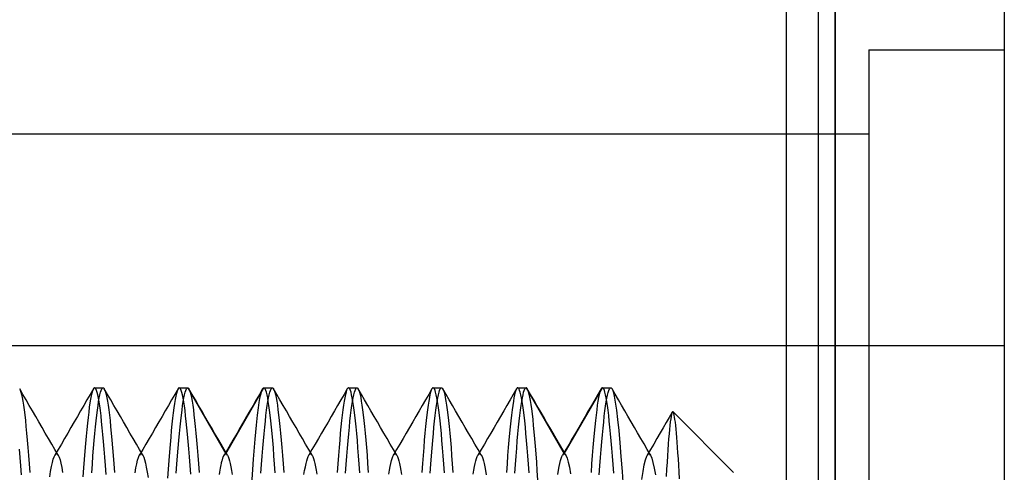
# Model space of a CAD drawing. Header units: millimetres. Extents: x -50 to 1, y 0 to 191.
# Tile 141 of 151: x -5.82 to 0, y 181.5 to 184.18. Entities that reach past the tile are written whole.
import ezdxf

# ---------------------------------------------------------------- set-up
doc = ezdxf.new("R2010")
doc.units = ezdxf.units.MM
doc.layers.add('MAIN-1', color=7, linetype='Continuous')
doc.layers.add('MAIN-2', color=7, linetype='Continuous')

msp = doc.modelspace()

# ---------------------------------------------------------------- linework, layer by layer
at = {"layer": 'MAIN-1'}
for p, q in [((-1, 0), (-1, 187.5)), ((0, 187.5), (0, 0))]:
    msp.add_line(p, q, dxfattribs=at)
at = {"layer": 'MAIN-2'}
for p, q in [((-1.288, 187.5), (-1.288, 173.45)), ((-1.1, 187.5), (-1.1, 173.45)), ((-1, 187.5), (-1, 0)), ((-1, 187.5), (-1, 0)), ((-0.8, 184), (-0.8, 184)), ((-0.8, 184), (0, 184)), ((-0.8, 184), (-0.8, 180.5)), ((-0.8, 184), (-0.8, 184)), ((0, 184), (0, 184)), ((0, 184), (0, 184)), ((-0.8, 183.5), (-8, 183.5)), ((-1.1, 183.5), (-1.288, 183.5)), ((-1.1, 183.5), (-1.288, 183.5)), ((-9, 182.25), (0, 182.25)), ((-9, 182.25), (0, 182.25)), ((-5.8178, 181.9937), (-5.814, 181.9857)), ((-5.7989, 181.9611), (-5.8178, 181.9937)), ((-5.814, 181.9857), (-5.8103, 181.9743)), ((-5.3822, 181.9938), (-5.4011, 181.9611)), ((-5.3874, 181.9819), (-5.3911, 181.9693)), ((-5.3836, 181.9913), (-5.3874, 181.9819)), ((-5.3798, 181.9973), (-5.3836, 181.9913)), ((-5.379, 181.9981), (-5.3798, 181.9973)), ((-5.3782, 181.9988), (-5.379, 181.9981)), ((-5.3774, 181.9993), (-5.3782, 181.9988)), ((-5.3766, 181.9997), (-5.3774, 181.9993)), ((-5.3758, 181.9999), (-5.3766, 181.9997)), ((-5.375, 182), (-5.3758, 181.9999)), ((-5.375, 182), (-5.325, 182)), ((-5.3712, 181.9983), (-5.375, 182)), ((-5.3675, 181.9933), (-5.3712, 181.9983)), ((-5.3637, 181.9849), (-5.3675, 181.9933)), ((-5.3599, 181.9731), (-5.3637, 181.9849)), ((-5.34, 181.9737), (-5.3362, 181.9852)), ((-5.3362, 181.9852), (-5.3325, 181.9935)), ((-5.3325, 181.9935), (-5.3288, 181.9984)), ((-5.3288, 181.9984), (-5.325, 182)), ((-5.325, 182), (-5.3238, 181.9998)), ((-5.3238, 181.9998), (-5.3226, 181.9993)), ((-5.3226, 181.9993), (-5.3214, 181.9984)), ((-5.3214, 181.9984), (-5.3202, 181.9972)), ((-5.3202, 181.9972), (-5.3189, 181.9956)), ((-5.3189, 181.9956), (-5.3177, 181.9937)), ((-5.3177, 181.9937), (-5.314, 181.9856)), ((-5.2988, 181.961), (-5.3177, 181.9937)), ((-5.314, 181.9856), (-5.3103, 181.9742)), ((-4.8823, 181.9936), (-4.9012, 181.961)), ((-4.8881, 181.9798), (-4.8918, 181.9666)), ((-4.8843, 181.9898), (-4.8881, 181.9798)), ((-4.8805, 181.9964), (-4.8843, 181.9898)), ((-4.8796, 181.9975), (-4.8805, 181.9964)), ((-4.8787, 181.9984), (-4.8796, 181.9975)), ((-4.8777, 181.9991), (-4.8787, 181.9984)), ((-4.8768, 181.9996), (-4.8777, 181.9991)), ((-4.8759, 181.9999), (-4.8768, 181.9996)), ((-4.875, 182), (-4.8759, 181.9999)), ((-4.875, 182), (-4.825, 182)), ((-4.8712, 181.9983), (-4.875, 182)), ((-4.8674, 181.9933), (-4.8712, 181.9983)), ((-4.8637, 181.9849), (-4.8674, 181.9933)), ((-4.8599, 181.9731), (-4.8637, 181.9849)), ((-4.84, 181.9736), (-4.8362, 181.9851)), ((-4.8362, 181.9851), (-4.8325, 181.9933)), ((-4.8325, 181.9933), (-4.8288, 181.9983)), ((-4.8288, 181.9983), (-4.825, 182)), ((-4.825, 182), (-4.6, 181.6103)), ((-4.825, 182), (-4.8238, 181.9998)), ((-4.8238, 181.9998), (-4.8226, 181.9993)), ((-4.8226, 181.9993), (-4.8214, 181.9984)), ((-4.8214, 181.9984), (-4.8202, 181.9972)), ((-4.8202, 181.9972), (-4.819, 181.9957)), ((-4.819, 181.9957), (-4.8178, 181.9938)), ((-4.8178, 181.9938), (-4.8141, 181.9857)), ((-4.7988, 181.961), (-4.8177, 181.9937)), ((-4.8141, 181.9857), (-4.8103, 181.9745)), ((-4.6, 181.6103), (-4.3749, 182)), ((-4.3822, 181.9937), (-4.4011, 181.9611)), ((-4.3892, 181.9762), (-4.3869, 181.983)), ((-4.3869, 181.983), (-4.385, 181.988)), ((-4.385, 181.988), (-4.3833, 181.9917)), ((-4.3833, 181.9917), (-4.3819, 181.9943)), ((-4.3819, 181.9943), (-4.3804, 181.9965)), ((-4.3804, 181.9965), (-4.3791, 181.9979)), ((-4.3791, 181.9979), (-4.378, 181.9989)), ((-4.378, 181.9989), (-4.3772, 181.9995)), ((-4.3772, 181.9995), (-4.3763, 181.9998)), ((-4.3763, 181.9998), (-4.3756, 182)), ((-4.3756, 182), (-4.3749, 182)), ((-4.3712, 181.9983), (-4.3749, 182)), ((-4.3749, 182), (-4.325, 182)), ((-4.3674, 181.9934), (-4.3712, 181.9983)), ((-4.3637, 181.9851), (-4.3674, 181.9934)), ((-4.36, 181.9736), (-4.3637, 181.9851)), ((-4.34, 181.9735), (-4.3363, 181.9851)), ((-4.3363, 181.9851), (-4.3325, 181.9934)), ((-4.3325, 181.9934), (-4.3288, 181.9983)), ((-4.3288, 181.9983), (-4.325, 182)), ((-4.325, 182), (-4.3238, 181.9998)), ((-4.3238, 181.9998), (-4.3226, 181.9993)), ((-4.3226, 181.9993), (-4.3214, 181.9984)), ((-4.3214, 181.9984), (-4.3202, 181.9972)), ((-4.3202, 181.9972), (-4.3189, 181.9956)), ((-4.3189, 181.9956), (-4.3177, 181.9937)), ((-4.3177, 181.9937), (-4.314, 181.9856)), ((-4.2988, 181.961), (-4.3177, 181.9937)), ((-4.314, 181.9856), (-4.3103, 181.9743)), ((-3.8823, 181.9937), (-3.9012, 181.961)), ((-3.886, 181.9856), (-3.8897, 181.9742)), ((-3.8823, 181.9937), (-3.886, 181.9856)), ((-3.881, 181.9956), (-3.8823, 181.9937)), ((-3.8798, 181.9972), (-3.881, 181.9956)), ((-3.8786, 181.9984), (-3.8798, 181.9972)), ((-3.8774, 181.9993), (-3.8786, 181.9984)), ((-3.8762, 181.9998), (-3.8774, 181.9993)), ((-3.875, 182), (-3.8762, 181.9998)), ((-3.8712, 181.9983), (-3.875, 182)), ((-3.875, 182), (-3.825, 182)), ((-3.8675, 181.9934), (-3.8712, 181.9983)), ((-3.8637, 181.9851), (-3.8675, 181.9934)), ((-3.86, 181.9736), (-3.8637, 181.9851)), ((-3.84, 181.9735), (-3.8362, 181.9851)), ((-3.8362, 181.9851), (-3.8325, 181.9934)), ((-3.8325, 181.9934), (-3.8288, 181.9983)), ((-3.8288, 181.9983), (-3.825, 182)), ((-3.825, 182), (-3.8238, 181.9998)), ((-3.8238, 181.9998), (-3.8226, 181.9993)), ((-3.8226, 181.9993), (-3.8214, 181.9985)), ((-3.8214, 181.9985), (-3.8202, 181.9973)), ((-3.8202, 181.9973), (-3.819, 181.9957)), ((-3.819, 181.9957), (-3.8178, 181.9938)), ((-3.8178, 181.9938), (-3.8141, 181.9858)), ((-3.7988, 181.9611), (-3.8178, 181.9937)), ((-3.8141, 181.9858), (-3.8104, 181.9746)), ((-3.3822, 181.9937), (-3.4012, 181.9611)), ((-3.386, 181.9858), (-3.3897, 181.9745)), ((-3.3822, 181.9938), (-3.386, 181.9858)), ((-3.381, 181.9957), (-3.3822, 181.9938)), ((-3.3798, 181.9973), (-3.381, 181.9957)), ((-3.3786, 181.9985), (-3.3798, 181.9973)), ((-3.3774, 181.9993), (-3.3786, 181.9985)), ((-3.3762, 181.9998), (-3.3774, 181.9993)), ((-3.375, 182), (-3.3762, 181.9998)), ((-3.375, 182), (-3.325, 182)), ((-3.3712, 181.9984), (-3.375, 182)), ((-3.3675, 181.9934), (-3.3712, 181.9984)), ((-3.3638, 181.9851), (-3.3675, 181.9934)), ((-3.36, 181.9736), (-3.3638, 181.9851)), ((-3.34, 181.9736), (-3.3363, 181.9851)), ((-3.3363, 181.9851), (-3.3325, 181.9934)), ((-3.3325, 181.9934), (-3.3288, 181.9983)), ((-3.3288, 181.9983), (-3.325, 182)), ((-3.325, 182), (-3.3238, 181.9998)), ((-3.3238, 181.9998), (-3.3226, 181.9993)), ((-3.3226, 181.9993), (-3.3214, 181.9984)), ((-3.3214, 181.9984), (-3.3202, 181.9972)), ((-3.3202, 181.9972), (-3.319, 181.9956)), ((-3.319, 181.9956), (-3.3178, 181.9937)), ((-3.3178, 181.9937), (-3.314, 181.9857)), ((-3.2988, 181.961), (-3.3177, 181.9937)), ((-3.314, 181.9857), (-3.3103, 181.9744)), ((-2.8823, 181.9937), (-2.9012, 181.961)), ((-2.886, 181.9855), (-2.8897, 181.9742)), ((-2.8823, 181.9937), (-2.886, 181.9855)), ((-2.8811, 181.9956), (-2.8823, 181.9937)), ((-2.8798, 181.9972), (-2.8811, 181.9956)), ((-2.8786, 181.9984), (-2.8798, 181.9972)), ((-2.8774, 181.9993), (-2.8786, 181.9984)), ((-2.8762, 181.9998), (-2.8774, 181.9993)), ((-2.875, 182), (-2.8762, 181.9998)), ((-2.875, 182), (-2.8252, 182)), ((-2.8712, 181.9983), (-2.875, 182)), ((-2.8675, 181.9934), (-2.8712, 181.9983)), ((-2.8637, 181.9851), (-2.8675, 181.9934)), ((-2.86, 181.9736), (-2.8637, 181.9851)), ((-2.8401, 181.9735), (-2.8364, 181.9851)), ((-2.8364, 181.9851), (-2.8327, 181.9933)), ((-2.8327, 181.9933), (-2.829, 181.9983)), ((-2.829, 181.9983), (-2.8252, 182)), ((-2.8252, 182), (-2.6, 181.61)), ((-2.8242, 181.9998), (-2.8252, 182)), ((-2.8231, 181.9994), (-2.8242, 181.9998)), ((-2.8221, 181.9987), (-2.8231, 181.9994)), ((-2.821, 181.9977), (-2.8221, 181.9987)), ((-2.8199, 181.9965), (-2.821, 181.9977)), ((-2.8189, 181.9949), (-2.8199, 181.9965)), ((-2.8153, 181.9875), (-2.8189, 181.9949)), ((-2.7994, 181.9611), (-2.8184, 181.9938)), ((-2.8116, 181.9769), (-2.8153, 181.9875)), ((-2.6, 181.61), (-2.3748, 182)), ((-2.3822, 181.9937), (-2.4012, 181.9611)), ((-2.3859, 181.9857), (-2.3896, 181.9743)), ((-2.3821, 181.9937), (-2.3859, 181.9857)), ((-2.3809, 181.9956), (-2.3821, 181.9937)), ((-2.3796, 181.9972), (-2.3809, 181.9956)), ((-2.3784, 181.9984), (-2.3796, 181.9972)), ((-2.3772, 181.9993), (-2.3784, 181.9984)), ((-2.376, 181.9998), (-2.3772, 181.9993)), ((-2.3748, 182), (-2.376, 181.9998)), ((-2.3709, 181.9983), (-2.3748, 182)), ((-2.3748, 182), (-2.325, 182)), ((-2.3671, 181.9934), (-2.3709, 181.9983)), ((-2.3633, 181.9852), (-2.3671, 181.9934)), ((-2.3595, 181.9737), (-2.3633, 181.9852)), ((-2.3407, 181.9728), (-2.3367, 181.9847)), ((-2.3367, 181.9847), (-2.3328, 181.9932)), ((-2.3328, 181.9932), (-2.3289, 181.9983)), ((-2.3289, 181.9983), (-2.325, 182)), ((-2.325, 182), (-2.3238, 181.9998)), ((-2.3238, 181.9998), (-2.3226, 181.9993)), ((-2.3226, 181.9993), (-2.3214, 181.9985)), ((-2.3214, 181.9985), (-2.3203, 181.9973)), ((-2.3203, 181.9973), (-2.3191, 181.9958)), ((-2.3191, 181.9958), (-2.3179, 181.994)), ((-2.2992, 181.9617), (-2.318, 181.9941)), ((-2.3179, 181.994), (-2.3115, 181.9777)), ((-5.8103, 181.9743), (-5.8066, 181.9598)), ((-5.8066, 181.9598), (-5.8028, 181.942)), ((-5.8028, 181.942), (-5.7991, 181.9211)), ((-5.78, 181.9285), (-5.7989, 181.9611)), ((-5.7611, 181.896), (-5.78, 181.9285)), ((-5.4201, 181.9285), (-5.439, 181.8959)), ((-5.4011, 181.9611), (-5.4201, 181.9285)), ((-5.3987, 181.9339), (-5.4025, 181.9114)), ((-5.3949, 181.9532), (-5.3987, 181.9339)), ((-5.3911, 181.9693), (-5.3949, 181.9532)), ((-5.3561, 181.958), (-5.3599, 181.9731)), ((-5.3523, 181.9396), (-5.3561, 181.958)), ((-5.3486, 181.9179), (-5.3523, 181.9396)), ((-5.3512, 181.9198), (-5.3474, 181.9409)), ((-5.3474, 181.9409), (-5.3437, 181.959)), ((-5.3437, 181.959), (-5.34, 181.9737)), ((-5.3103, 181.9742), (-5.3065, 181.9597)), ((-5.3065, 181.9597), (-5.3028, 181.9418)), ((-5.3028, 181.9418), (-5.2991, 181.9208)), ((-5.2799, 181.9284), (-5.2988, 181.961)), ((-5.261, 181.8958), (-5.2799, 181.9284)), ((-4.9201, 181.9284), (-4.9391, 181.8958)), ((-4.9012, 181.961), (-4.9201, 181.9284)), ((-4.8993, 181.9304), (-4.9031, 181.9074)), ((-4.8956, 181.9501), (-4.8993, 181.9304)), ((-4.8918, 181.9666), (-4.8956, 181.9501)), ((-4.8561, 181.9581), (-4.8599, 181.9731)), ((-4.8524, 181.9397), (-4.8561, 181.9581)), ((-4.8486, 181.918), (-4.8524, 181.9397)), ((-4.8512, 181.9199), (-4.8475, 181.941)), ((-4.8475, 181.941), (-4.8437, 181.9589)), ((-4.8437, 181.9589), (-4.84, 181.9736)), ((-4.8103, 181.9745), (-4.8066, 181.9599)), ((-4.8066, 181.9599), (-4.8029, 181.9422)), ((-4.8029, 181.9422), (-4.7991, 181.9212)), ((-4.7799, 181.9284), (-4.7988, 181.961)), ((-4.761, 181.8958), (-4.7799, 181.9284)), ((-4.4201, 181.9285), (-4.439, 181.8959)), ((-4.4011, 181.9611), (-4.4201, 181.9285)), ((-4.4021, 181.9137), (-4.3981, 181.937)), ((-4.3981, 181.937), (-4.3947, 181.9542)), ((-4.3947, 181.9542), (-4.3917, 181.9669)), ((-4.3917, 181.9669), (-4.3892, 181.9762)), ((-4.3563, 181.9588), (-4.36, 181.9736)), ((-4.3525, 181.9408), (-4.3563, 181.9588)), ((-4.3488, 181.9196), (-4.3525, 181.9408)), ((-4.3513, 181.9194), (-4.3475, 181.9407)), ((-4.3475, 181.9407), (-4.3438, 181.9587)), ((-4.3438, 181.9587), (-4.34, 181.9735)), ((-4.3103, 181.9743), (-4.3066, 181.9597)), ((-4.3066, 181.9597), (-4.3028, 181.942)), ((-4.3028, 181.942), (-4.2991, 181.921)), ((-4.2799, 181.9284), (-4.2988, 181.961)), ((-4.2609, 181.8958), (-4.2799, 181.9284)), ((-3.9201, 181.9284), (-3.9391, 181.8957)), ((-3.9012, 181.961), (-3.9201, 181.9284)), ((-3.8972, 181.9418), (-3.9009, 181.9207)), ((-3.8935, 181.9596), (-3.8972, 181.9418)), ((-3.8897, 181.9742), (-3.8935, 181.9596)), ((-3.8563, 181.9588), (-3.86, 181.9736)), ((-3.8525, 181.9408), (-3.8563, 181.9588)), ((-3.8488, 181.9196), (-3.8525, 181.9408)), ((-3.8512, 181.9193), (-3.8475, 181.9406)), ((-3.8475, 181.9406), (-3.8437, 181.9587)), ((-3.8437, 181.9587), (-3.84, 181.9735)), ((-3.8104, 181.9746), (-3.8066, 181.9601)), ((-3.8066, 181.9601), (-3.8029, 181.9424)), ((-3.8029, 181.9424), (-3.7992, 181.9214)), ((-3.7799, 181.9285), (-3.7988, 181.9611)), ((-3.761, 181.8959), (-3.7799, 181.9285)), ((-3.4201, 181.9285), (-3.439, 181.8959)), ((-3.4012, 181.9611), (-3.4201, 181.9285)), ((-3.3972, 181.9421), (-3.4009, 181.9211)), ((-3.3934, 181.9599), (-3.3972, 181.9421)), ((-3.3897, 181.9745), (-3.3934, 181.9599)), ((-3.3563, 181.9588), (-3.36, 181.9736)), ((-3.3525, 181.9408), (-3.3563, 181.9588)), ((-3.3488, 181.9196), (-3.3525, 181.9408)), ((-3.3512, 181.9194), (-3.3475, 181.9407)), ((-3.3475, 181.9407), (-3.3438, 181.9587)), ((-3.3438, 181.9587), (-3.34, 181.9736)), ((-3.3103, 181.9744), (-3.3066, 181.9598)), ((-3.3066, 181.9598), (-3.3028, 181.9421)), ((-3.3028, 181.9421), (-3.2991, 181.9211)), ((-3.2799, 181.9284), (-3.2988, 181.961)), ((-3.2609, 181.8957), (-3.2799, 181.9284)), ((-2.9201, 181.9284), (-2.9391, 181.8958)), ((-2.9012, 181.961), (-2.9201, 181.9284)), ((-2.8972, 181.9417), (-2.901, 181.9206)), ((-2.8935, 181.9595), (-2.8972, 181.9417)), ((-2.8897, 181.9742), (-2.8935, 181.9595)), ((-2.8563, 181.9588), (-2.86, 181.9736)), ((-2.8525, 181.9408), (-2.8563, 181.9588)), ((-2.8488, 181.9196), (-2.8525, 181.9408)), ((-2.8512, 181.9194), (-2.8475, 181.9406)), ((-2.8475, 181.9406), (-2.8438, 181.9587)), ((-2.8438, 181.9587), (-2.8401, 181.9735)), ((-2.8079, 181.9629), (-2.8116, 181.9769)), ((-2.804, 181.9457), (-2.8079, 181.9629)), ((-2.8002, 181.9253), (-2.804, 181.9457)), ((-2.7963, 181.9018), (-2.8002, 181.9253)), ((-2.7805, 181.9285), (-2.7994, 181.9611)), ((-2.7616, 181.8958), (-2.7805, 181.9285)), ((-2.4201, 181.9284), (-2.439, 181.8958)), ((-2.4012, 181.9611), (-2.4201, 181.9284)), ((-2.3972, 181.9419), (-2.4009, 181.9209)), ((-2.3934, 181.9598), (-2.3972, 181.9419)), ((-2.3896, 181.9743), (-2.3934, 181.9598)), ((-2.3558, 181.9589), (-2.3595, 181.9737)), ((-2.3521, 181.9408), (-2.3558, 181.9589)), ((-2.3523, 181.9167), (-2.3485, 181.9388)), ((-2.3485, 181.9195), (-2.3521, 181.9408)), ((-2.3485, 181.9388), (-2.3446, 181.9574)), ((-2.3446, 181.9574), (-2.3407, 181.9728)), ((-2.3115, 181.9777), (-2.3051, 181.9512)), ((-2.3051, 181.9512), (-2.2986, 181.9145)), ((-2.2804, 181.9292), (-2.2992, 181.9617)), ((-2.2615, 181.8967), (-2.2804, 181.9292)), ((-5.7991, 181.9211), (-5.7954, 181.8971)), ((-5.7954, 181.8971), (-5.7917, 181.8699)), ((-5.7917, 181.8699), (-5.7879, 181.8398)), ((-5.7421, 181.8634), (-5.7611, 181.896)), ((-5.7232, 181.8307), (-5.7421, 181.8634)), ((-5.439, 181.8959), (-5.4579, 181.8633)), ((-5.4063, 181.8857), (-5.41, 181.8569)), ((-5.4025, 181.9114), (-5.4063, 181.8857)), ((-5.3624, 181.8379), (-5.3586, 181.8682)), ((-5.3586, 181.8682), (-5.3549, 181.8955)), ((-5.3549, 181.8955), (-5.3512, 181.9198)), ((-5.3448, 181.8931), (-5.3486, 181.9179)), ((-5.341, 181.8651), (-5.3448, 181.8931)), ((-5.3372, 181.8341), (-5.341, 181.8651)), ((-5.2991, 181.9208), (-5.2953, 181.8966)), ((-5.2953, 181.8966), (-5.2916, 181.8694)), ((-5.2916, 181.8694), (-5.2879, 181.8392)), ((-5.2421, 181.8632), (-5.261, 181.8958)), ((-4.9391, 181.8958), (-4.958, 181.8632)), ((-4.9069, 181.8813), (-4.9106, 181.8521)), ((-4.9031, 181.9074), (-4.9069, 181.8813)), ((-4.8624, 181.8378), (-4.8587, 181.8682)), ((-4.8587, 181.8682), (-4.8549, 181.8956)), ((-4.8549, 181.8956), (-4.8512, 181.9199)), ((-4.8448, 181.8932), (-4.8486, 181.918)), ((-4.841, 181.8654), (-4.8448, 181.8932)), ((-4.8373, 181.8345), (-4.841, 181.8654)), ((-4.7991, 181.9212), (-4.7954, 181.8971)), ((-4.7954, 181.8971), (-4.7917, 181.8699)), ((-4.7917, 181.8699), (-4.7879, 181.8397)), ((-4.742, 181.8631), (-4.761, 181.8958)), ((-4.439, 181.8959), (-4.4579, 181.8633)), ((-4.4122, 181.8384), (-4.4068, 181.8819)), ((-4.4068, 181.8819), (-4.4021, 181.9137)), ((-4.3625, 181.8369), (-4.3587, 181.8674)), ((-4.3587, 181.8674), (-4.355, 181.8949)), ((-4.355, 181.8949), (-4.3513, 181.9194)), ((-4.345, 181.8952), (-4.3488, 181.9196)), ((-4.3413, 181.8677), (-4.345, 181.8952)), ((-4.3375, 181.8373), (-4.3413, 181.8677)), ((-4.2991, 181.921), (-4.2954, 181.8968)), ((-4.2954, 181.8968), (-4.2916, 181.8696)), ((-4.2916, 181.8696), (-4.2879, 181.8394)), ((-4.242, 181.8631), (-4.2609, 181.8958)), ((-3.9391, 181.8957), (-3.958, 181.8631)), ((-3.9084, 181.8692), (-3.9122, 181.8389)), ((-3.9047, 181.8965), (-3.9084, 181.8692)), ((-3.9009, 181.9207), (-3.9047, 181.8965)), ((-3.8625, 181.8369), (-3.8588, 181.8674)), ((-3.8588, 181.8674), (-3.855, 181.8949)), ((-3.855, 181.8949), (-3.8512, 181.9193)), ((-3.845, 181.8952), (-3.8488, 181.9196)), ((-3.8413, 181.8678), (-3.845, 181.8952)), ((-3.8376, 181.8374), (-3.8413, 181.8678)), ((-3.7992, 181.9214), (-3.7954, 181.8973)), ((-3.7954, 181.8973), (-3.7917, 181.8701)), ((-3.7917, 181.8701), (-3.788, 181.84)), ((-3.7421, 181.8633), (-3.761, 181.8959)), ((-3.439, 181.8959), (-3.4579, 181.8633)), ((-3.4084, 181.8696), (-3.4121, 181.8394)), ((-3.4046, 181.8969), (-3.4084, 181.8696)), ((-3.4009, 181.9211), (-3.4046, 181.8969)), ((-3.3625, 181.837), (-3.3587, 181.8675)), ((-3.3587, 181.8675), (-3.355, 181.895)), ((-3.355, 181.895), (-3.3512, 181.9194)), ((-3.345, 181.8952), (-3.3488, 181.9196)), ((-3.3413, 181.8677), (-3.345, 181.8952)), ((-3.3376, 181.8373), (-3.3413, 181.8677)), ((-3.2991, 181.9211), (-3.2954, 181.897)), ((-3.2954, 181.897), (-3.2916, 181.8698)), ((-3.2916, 181.8698), (-3.2879, 181.8395)), ((-3.242, 181.8631), (-3.2609, 181.8957)), ((-2.9391, 181.8958), (-2.958, 181.8631)), ((-2.9084, 181.869), (-2.9122, 181.8388)), ((-2.9047, 181.8964), (-2.9084, 181.869)), ((-2.901, 181.9206), (-2.9047, 181.8964)), ((-2.8625, 181.8369), (-2.8587, 181.8674)), ((-2.8587, 181.8674), (-2.855, 181.8949)), ((-2.855, 181.8949), (-2.8512, 181.9194)), ((-2.845, 181.8952), (-2.8488, 181.9196)), ((-2.8413, 181.8678), (-2.845, 181.8952)), ((-2.8376, 181.8374), (-2.8413, 181.8678)), ((-2.7924, 181.8751), (-2.7963, 181.9018)), ((-2.7886, 181.8453), (-2.7924, 181.8751)), ((-2.7426, 181.8632), (-2.7616, 181.8958)), ((-2.439, 181.8958), (-2.458, 181.8631)), ((-2.4084, 181.8694), (-2.4122, 181.8391)), ((-2.4047, 181.8967), (-2.4084, 181.8694)), ((-2.4009, 181.9209), (-2.4047, 181.8967)), ((-2.3598, 181.863), (-2.3561, 181.8915)), ((-2.3561, 181.8915), (-2.3523, 181.9167)), ((-2.3449, 181.895), (-2.3485, 181.9195)), ((-2.3412, 181.8674), (-2.3449, 181.895)), ((-2.3375, 181.8369), (-2.3412, 181.8674)), ((-2.2986, 181.9145), (-2.292, 181.8679)), ((-2.292, 181.8679), (-2.2853, 181.812)), ((-2.2427, 181.8643), (-2.2615, 181.8967)), ((-2.2237, 181.8316), (-2.2427, 181.8643)), ((-5.7879, 181.8398), (-5.7842, 181.8066)), ((-5.7842, 181.8066), (-5.7805, 181.7706)), ((-5.7042, 181.798), (-5.7232, 181.8307)), ((-5.4768, 181.8307), (-5.4958, 181.798)), ((-5.4579, 181.8633), (-5.4768, 181.8307)), ((-5.4138, 181.8252), (-5.4176, 181.7906)), ((-5.41, 181.8569), (-5.4138, 181.8252)), ((-5.3661, 181.8047), (-5.3624, 181.8379)), ((-5.3335, 181.8002), (-5.3372, 181.8341)), ((-5.2879, 181.8392), (-5.2841, 181.806)), ((-5.2841, 181.806), (-5.2804, 181.77)), ((-5.2231, 181.8306), (-5.2421, 181.8632)), ((-5.2042, 181.7979), (-5.2231, 181.8306)), ((-4.9769, 181.8305), (-4.9959, 181.7979)), ((-4.958, 181.8632), (-4.9769, 181.8305)), ((-4.9144, 181.82), (-4.9181, 181.7851)), ((-4.9106, 181.8521), (-4.9144, 181.82)), ((-4.8661, 181.8045), (-4.8624, 181.8378)), ((-4.8335, 181.8008), (-4.8373, 181.8345)), ((-4.7879, 181.8397), (-4.7842, 181.8067)), ((-4.7842, 181.8067), (-4.7805, 181.7708)), ((-4.7231, 181.8305), (-4.742, 181.8631)), ((-4.7041, 181.7978), (-4.7231, 181.8305)), ((-4.4768, 181.8306), (-4.4958, 181.798)), ((-4.4579, 181.8633), (-4.4768, 181.8306)), ((-4.4187, 181.7786), (-4.4122, 181.8384)), ((-4.3662, 181.8036), (-4.3625, 181.8369)), ((-4.3338, 181.8041), (-4.3375, 181.8373)), ((-4.2879, 181.8394), (-4.2841, 181.8063)), ((-4.2841, 181.8063), (-4.2804, 181.7704)), ((-4.223, 181.8305), (-4.242, 181.8631)), ((-4.2041, 181.7978), (-4.223, 181.8305)), ((-3.977, 181.8304), (-3.9959, 181.7978)), ((-3.958, 181.8631), (-3.977, 181.8304)), ((-3.9159, 181.8058), (-3.9196, 181.77)), ((-3.9122, 181.8389), (-3.9159, 181.8058)), ((-3.8662, 181.8036), (-3.8625, 181.8369)), ((-3.8338, 181.8042), (-3.8376, 181.8374)), ((-3.788, 181.84), (-3.7842, 181.8069)), ((-3.7842, 181.8069), (-3.7805, 181.7711)), ((-3.7231, 181.8306), (-3.7421, 181.8633)), ((-3.7042, 181.7979), (-3.7231, 181.8306)), ((-3.4769, 181.8306), (-3.4958, 181.7979)), ((-3.4579, 181.8633), (-3.4769, 181.8306)), ((-3.4158, 181.8063), (-3.4196, 181.7705)), ((-3.4121, 181.8394), (-3.4158, 181.8063)), ((-3.3662, 181.8037), (-3.3625, 181.837)), ((-3.3338, 181.8041), (-3.3376, 181.8373)), ((-3.2879, 181.8395), (-3.2842, 181.8065)), ((-3.2842, 181.8065), (-3.2805, 181.7706)), ((-3.2231, 181.8304), (-3.242, 181.8631)), ((-3.2041, 181.7978), (-3.2231, 181.8304)), ((-2.977, 181.8305), (-2.9959, 181.7978)), ((-2.958, 181.8631), (-2.977, 181.8305)), ((-2.9159, 181.8056), (-2.9196, 181.7698)), ((-2.9122, 181.8388), (-2.9159, 181.8056)), ((-2.8662, 181.8036), (-2.8625, 181.8369)), ((-2.8338, 181.8041), (-2.8376, 181.8374)), ((-2.7848, 181.8127), (-2.7886, 181.8453)), ((-2.7811, 181.7773), (-2.7848, 181.8127)), ((-2.7236, 181.8305), (-2.7426, 181.8632)), ((-2.7046, 181.7978), (-2.7236, 181.8305)), ((-2.4769, 181.8305), (-2.4959, 181.7978)), ((-2.458, 181.8631), (-2.4769, 181.8305)), ((-2.4159, 181.806), (-2.4196, 181.7702)), ((-2.4122, 181.8391), (-2.4159, 181.806)), ((-2.3671, 181.7975), (-2.3635, 181.8316)), ((-2.3635, 181.8316), (-2.3598, 181.863)), ((-2.3338, 181.8035), (-2.3375, 181.8369)), ((-2.2853, 181.812), (-2.2785, 181.7475)), ((-2.2047, 181.7988), (-2.2237, 181.8316)), ((-1.9799, 181.825), (-1.9977, 181.7944)), ((-1.9621, 181.8557), (-1.9799, 181.825)), ((-1.9713, 181.816), (-1.9737, 181.7984)), ((-1.969, 181.8305), (-1.9713, 181.816)), ((-1.9667, 181.8419), (-1.969, 181.8305)), ((-1.9644, 181.8503), (-1.9667, 181.8419)), ((-1.9622, 181.8557), (-1.9644, 181.8503)), ((-1.9614, 181.8569), (-1.9622, 181.8557)), ((-1.9606, 181.8577), (-1.9614, 181.8569)), ((-1.9598, 181.8581), (-1.9606, 181.8577)), ((-1.959, 181.8582), (-1.9598, 181.8581)), ((-1.9582, 181.858), (-1.959, 181.8582)), ((-1.9573, 181.8573), (-1.9582, 181.858)), ((-1.9551, 181.8538), (-1.9573, 181.8573)), ((-1.6, 181.5), (-1.9573, 181.8573)), ((-1.9528, 181.8475), (-1.9551, 181.8538)), ((-1.9506, 181.8387), (-1.9528, 181.8475)), ((-1.9483, 181.8272), (-1.9506, 181.8387)), ((-1.9459, 181.8131), (-1.9483, 181.8272)), ((-1.9437, 181.7966), (-1.9459, 181.8131)), ((-5.7805, 181.7706), (-5.7767, 181.7318)), ((-5.6853, 181.7654), (-5.7042, 181.798)), ((-5.6663, 181.7327), (-5.6853, 181.7654)), ((-5.5148, 181.7653), (-5.5337, 181.7327)), ((-5.4958, 181.798), (-5.5148, 181.7653)), ((-5.4213, 181.7532), (-5.425, 181.7132)), ((-5.4176, 181.7906), (-5.4213, 181.7532)), ((-5.3736, 181.7296), (-5.3698, 181.7686)), ((-5.3698, 181.7686), (-5.3661, 181.8047)), ((-5.3297, 181.7636), (-5.3335, 181.8002)), ((-5.326, 181.7242), (-5.3297, 181.7636)), ((-5.2804, 181.77), (-5.2767, 181.7312)), ((-5.1852, 181.7652), (-5.2042, 181.7979)), ((-5.1662, 181.7325), (-5.1852, 181.7652)), ((-5.0149, 181.7652), (-5.0338, 181.7326)), ((-4.9959, 181.7979), (-5.0149, 181.7652)), ((-4.9219, 181.7475), (-4.9256, 181.7072)), ((-4.9181, 181.7851), (-4.9219, 181.7475)), ((-4.8736, 181.7294), (-4.8699, 181.7683)), ((-4.8699, 181.7683), (-4.8661, 181.8045)), ((-4.8298, 181.7643), (-4.8335, 181.8008)), ((-4.8261, 181.7251), (-4.8298, 181.7643)), ((-4.7805, 181.7708), (-4.7768, 181.7323)), ((-4.6851, 181.7651), (-4.7041, 181.7978)), ((-4.6662, 181.7325), (-4.6851, 181.7651)), ((-4.5148, 181.7653), (-4.5337, 181.7327)), ((-4.4958, 181.798), (-4.5148, 181.7653)), ((-4.4266, 181.6956), (-4.4187, 181.7786)), ((-4.3737, 181.7288), (-4.3699, 181.7675)), ((-4.3699, 181.7675), (-4.3662, 181.8036)), ((-4.3301, 181.7682), (-4.3338, 181.8041)), ((-4.3264, 181.7296), (-4.3301, 181.7682)), ((-4.2804, 181.7704), (-4.2767, 181.7319)), ((-4.1851, 181.7652), (-4.2041, 181.7978)), ((-4.1661, 181.7325), (-4.1851, 181.7652)), ((-4.0149, 181.7651), (-4.0339, 181.7324)), ((-3.9959, 181.7978), (-4.0149, 181.7651)), ((-3.9196, 181.77), (-3.9233, 181.7315)), ((-3.8737, 181.7287), (-3.8699, 181.7675)), ((-3.8699, 181.7675), (-3.8662, 181.8036)), ((-3.8301, 181.7683), (-3.8338, 181.8042)), ((-3.8264, 181.7297), (-3.8301, 181.7683)), ((-3.7805, 181.7711), (-3.7768, 181.7326)), ((-3.6852, 181.7652), (-3.7042, 181.7979)), ((-3.6662, 181.7326), (-3.6852, 181.7652)), ((-3.5148, 181.7652), (-3.5338, 181.7326)), ((-3.4958, 181.7979), (-3.5148, 181.7652)), ((-3.4196, 181.7705), (-3.4233, 181.732)), ((-3.3736, 181.7289), (-3.3699, 181.7676)), ((-3.3699, 181.7676), (-3.3662, 181.8037)), ((-3.3301, 181.7682), (-3.3338, 181.8041)), ((-3.3264, 181.7297), (-3.3301, 181.7682)), ((-3.2805, 181.7706), (-3.2767, 181.7321)), ((-3.1851, 181.7651), (-3.2041, 181.7978)), ((-3.1661, 181.7324), (-3.1851, 181.7651)), ((-3.0149, 181.7651), (-3.0339, 181.7325)), ((-2.9959, 181.7978), (-3.0149, 181.7651)), ((-2.9196, 181.7698), (-2.9233, 181.7312)), ((-2.8736, 181.7287), (-2.8699, 181.7675)), ((-2.8699, 181.7675), (-2.8662, 181.8036)), ((-2.8301, 181.7682), (-2.8338, 181.8041)), ((-2.8264, 181.7296), (-2.8301, 181.7682)), ((-2.7775, 181.7393), (-2.7811, 181.7773)), ((-2.6856, 181.7651), (-2.7046, 181.7978)), ((-2.6666, 181.7323), (-2.6856, 181.7651)), ((-2.5149, 181.7651), (-2.5338, 181.7325)), ((-2.4959, 181.7978), (-2.5149, 181.7651)), ((-2.4196, 181.7702), (-2.4233, 181.7318)), ((-2.3744, 181.7218), (-2.3708, 181.7609)), ((-2.3708, 181.7609), (-2.3671, 181.7975)), ((-2.33, 181.7673), (-2.3338, 181.8035)), ((-2.3262, 181.7285), (-2.33, 181.7673)), ((-2.2785, 181.7475), (-2.2717, 181.6748)), ((-2.1857, 181.7661), (-2.2047, 181.7988)), ((-2.1667, 181.7334), (-2.1857, 181.7661)), ((-2.0155, 181.7637), (-2.0333, 181.733)), ((-1.9977, 181.7944), (-2.0155, 181.7637)), ((-1.9786, 181.7538), (-1.9811, 181.7273)), ((-1.9762, 181.7776), (-1.9786, 181.7538)), ((-1.9737, 181.7984), (-1.9762, 181.7776)), ((-1.9414, 181.7776), (-1.9437, 181.7966)), ((-1.9391, 181.7563), (-1.9414, 181.7776)), ((-1.9369, 181.7326), (-1.9391, 181.7563)), ((-5.7767, 181.7318), (-5.773, 181.6902)), ((-5.773, 181.6902), (-5.7692, 181.6461)), ((-5.6473, 181.7), (-5.6663, 181.7327)), ((-5.6283, 181.6673), (-5.6473, 181.7)), ((-5.5527, 181.7), (-5.5717, 181.6673)), ((-5.5337, 181.7327), (-5.5527, 181.7)), ((-5.425, 181.7132), (-5.4288, 181.6704)), ((-5.3773, 181.6879), (-5.3736, 181.7296)), ((-5.3222, 181.6821), (-5.326, 181.7242)), ((-5.2767, 181.7312), (-5.2729, 181.6897)), ((-5.2729, 181.6897), (-5.2692, 181.6455)), ((-5.1472, 181.6998), (-5.1662, 181.7325)), ((-5.1282, 181.6671), (-5.1472, 181.6998)), ((-5.0528, 181.6999), (-5.0718, 181.6672)), ((-5.0338, 181.7326), (-5.0528, 181.6999)), ((-4.9256, 181.7072), (-4.9293, 181.6643)), ((-4.8773, 181.6877), (-4.8736, 181.7294)), ((-4.8223, 181.6832), (-4.8261, 181.7251)), ((-4.7768, 181.7323), (-4.773, 181.691)), ((-4.773, 181.691), (-4.7693, 181.6471)), ((-4.6472, 181.6998), (-4.6662, 181.7325)), ((-4.6282, 181.6671), (-4.6472, 181.6998)), ((-4.5527, 181.7), (-4.5717, 181.6673)), ((-4.5337, 181.7327), (-4.5527, 181.7)), ((-4.4361, 181.5789), (-4.4266, 181.6956)), ((-4.3774, 181.6873), (-4.3737, 181.7288)), ((-4.3227, 181.6884), (-4.3264, 181.7296)), ((-4.2767, 181.7319), (-4.273, 181.6906)), ((-4.273, 181.6906), (-4.2693, 181.6466)), ((-4.1471, 181.6998), (-4.1661, 181.7325)), ((-4.1282, 181.6671), (-4.1471, 181.6998)), ((-4.0529, 181.6997), (-4.0718, 181.6671)), ((-4.0339, 181.7324), (-4.0529, 181.6997)), ((-3.927, 181.6904), (-3.9307, 181.6466)), ((-3.9233, 181.7315), (-3.927, 181.6904)), ((-3.8774, 181.6873), (-3.8737, 181.7287)), ((-3.8227, 181.6885), (-3.8264, 181.7297)), ((-3.7768, 181.7326), (-3.7731, 181.6913)), ((-3.7731, 181.6913), (-3.7693, 181.6474)), ((-3.6472, 181.6999), (-3.6662, 181.7326)), ((-3.6282, 181.6672), (-3.6472, 181.6999)), ((-3.5528, 181.6999), (-3.5718, 181.6672)), ((-3.5338, 181.7326), (-3.5528, 181.6999)), ((-3.427, 181.6909), (-3.4307, 181.6471)), ((-3.4233, 181.732), (-3.427, 181.6909)), ((-3.3773, 181.6875), (-3.3736, 181.7289)), ((-3.3227, 181.6884), (-3.3264, 181.7297)), ((-3.2767, 181.7321), (-3.273, 181.6908)), ((-3.273, 181.6908), (-3.2693, 181.6468)), ((-3.1471, 181.6997), (-3.1661, 181.7324)), ((-3.1281, 181.667), (-3.1471, 181.6997)), ((-3.0529, 181.6998), (-3.0719, 181.6671)), ((-3.0339, 181.7325), (-3.0529, 181.6998)), ((-2.927, 181.6901), (-2.9307, 181.6463)), ((-2.9233, 181.7312), (-2.927, 181.6901)), ((-2.8774, 181.6873), (-2.8736, 181.7287)), ((-2.8227, 181.6884), (-2.8264, 181.7296)), ((-2.7739, 181.6986), (-2.7775, 181.7393)), ((-2.7704, 181.6552), (-2.7739, 181.6986)), ((-2.6476, 181.6996), (-2.6666, 181.7323)), ((-2.6285, 181.6669), (-2.6476, 181.6996)), ((-2.5528, 181.6998), (-2.5718, 181.6671)), ((-2.5338, 181.7325), (-2.5528, 181.6998)), ((-2.427, 181.6906), (-2.4307, 181.6468)), ((-2.4233, 181.7318), (-2.427, 181.6906)), ((-2.378, 181.6802), (-2.3744, 181.7218)), ((-2.3223, 181.6871), (-2.3262, 181.7285)), ((-2.1477, 181.7006), (-2.1667, 181.7334)), ((-2.1286, 181.6678), (-2.1477, 181.7006)), ((-2.0524, 181.7003), (-2.0714, 181.6675)), ((-2.0333, 181.733), (-2.0524, 181.7003)), ((-1.9835, 181.6983), (-1.986, 181.6671)), ((-1.9811, 181.7273), (-1.9835, 181.6983)), ((-1.9347, 181.7067), (-1.9369, 181.7326)), ((-1.9325, 181.6784), (-1.9347, 181.7067)), ((-5.8146, 181.5887), (-5.8184, 181.6364)), ((-5.7692, 181.6461), (-5.7655, 181.5995)), ((-5.6092, 181.6346), (-5.6283, 181.6673)), ((-5.5908, 181.6345), (-5.6098, 181.6018)), ((-5.5902, 181.6018), (-5.6092, 181.6346)), ((-5.5717, 181.6673), (-5.5908, 181.6345)), ((-5.4288, 181.6704), (-5.4325, 181.625)), ((-5.3848, 181.5968), (-5.381, 181.6436)), ((-5.381, 181.6436), (-5.3773, 181.6879)), ((-5.3185, 181.6373), (-5.3222, 181.6821)), ((-5.3147, 181.5899), (-5.3185, 181.6373)), ((-5.2692, 181.6455), (-5.2655, 181.5988)), ((-5.1092, 181.6344), (-5.1282, 181.6671)), ((-5.0908, 181.6345), (-5.1099, 181.6018)), ((-5.0901, 181.6017), (-5.1092, 181.6344)), ((-5.0718, 181.6672), (-5.0908, 181.6345)), ((-4.9293, 181.6643), (-4.933, 181.6186)), ((-4.8848, 181.5967), (-4.8811, 181.6435)), ((-4.8811, 181.6435), (-4.8773, 181.6877)), ((-4.8186, 181.6385), (-4.8223, 181.6832)), ((-4.8148, 181.5911), (-4.8186, 181.6385)), ((-4.7693, 181.6471), (-4.7656, 181.6004)), ((-4.6092, 181.6344), (-4.6282, 181.6671)), ((-4.5907, 181.6346), (-4.6098, 181.6018)), ((-4.5902, 181.6018), (-4.6092, 181.6344)), ((-4.5717, 181.6673), (-4.5907, 181.6346)), ((-4.3848, 181.5965), (-4.3811, 181.6432)), ((-4.3811, 181.6432), (-4.3774, 181.6873)), ((-4.319, 181.6444), (-4.3227, 181.6884)), ((-4.3153, 181.5978), (-4.319, 181.6444)), ((-4.2693, 181.6466), (-4.2655, 181.5999)), ((-4.1091, 181.6344), (-4.1282, 181.6671)), ((-4.0909, 181.6344), (-4.1099, 181.6017)), ((-4.0901, 181.6018), (-4.1091, 181.6344)), ((-4.0718, 181.6671), (-4.0909, 181.6344)), ((-3.9307, 181.6466), (-3.9344, 181.6)), ((-3.8848, 181.5965), (-3.8811, 181.6432)), ((-3.8811, 181.6432), (-3.8774, 181.6873)), ((-3.819, 181.6447), (-3.8227, 181.6885)), ((-3.8153, 181.5981), (-3.819, 181.6447)), ((-3.7693, 181.6474), (-3.7656, 181.6007)), ((-3.6092, 181.6345), (-3.6282, 181.6672)), ((-3.5908, 181.6345), (-3.6098, 181.6018)), ((-3.5902, 181.6018), (-3.6092, 181.6345)), ((-3.5718, 181.6672), (-3.5908, 181.6345)), ((-3.4307, 181.6471), (-3.4344, 181.6006)), ((-3.3848, 181.5967), (-3.3811, 181.6434)), ((-3.3811, 181.6434), (-3.3773, 181.6875)), ((-3.319, 181.6444), (-3.3227, 181.6884)), ((-3.3153, 181.5978), (-3.319, 181.6444)), ((-3.2693, 181.6468), (-3.2656, 181.6002)), ((-3.1091, 181.6343), (-3.1281, 181.667)), ((-3.0909, 181.6344), (-3.1099, 181.6017)), ((-3.0901, 181.6016), (-3.1091, 181.6343)), ((-3.0719, 181.6671), (-3.0909, 181.6344)), ((-2.9307, 181.6463), (-2.9345, 181.5998)), ((-2.8848, 181.5965), (-2.8811, 181.6432)), ((-2.8811, 181.6432), (-2.8774, 181.6873)), ((-2.819, 181.6445), (-2.8227, 181.6884)), ((-2.8153, 181.598), (-2.819, 181.6445)), ((-2.7668, 181.6092), (-2.7704, 181.6552)), ((-2.6094, 181.6341), (-2.6285, 181.6669)), ((-2.5909, 181.6343), (-2.6099, 181.6016)), ((-2.5904, 181.6013), (-2.6094, 181.6341)), ((-2.5718, 181.6671), (-2.5909, 181.6343)), ((-2.4307, 181.6468), (-2.4344, 181.6003)), ((-2.3855, 181.5885), (-2.3817, 181.6358)), ((-2.3817, 181.6358), (-2.378, 181.6802)), ((-2.3185, 181.6431), (-2.3223, 181.6871)), ((-2.3146, 181.5963), (-2.3185, 181.6431)), ((-2.2717, 181.6748), (-2.2651, 181.5938)), ((-2.1096, 181.6351), (-2.1286, 181.6678)), ((-2.0905, 181.6023), (-2.1096, 181.6351)), ((-2.0905, 181.6347), (-2.1096, 181.6019)), ((-2.0714, 181.6675), (-2.0905, 181.6347)), ((-1.9883, 181.6336), (-1.9907, 181.5978)), ((-1.986, 181.6671), (-1.9883, 181.6336)), ((-1.9303, 181.6478), (-1.9325, 181.6784)), ((-1.9282, 181.6148), (-1.9303, 181.6478)), ((-5.8108, 181.5383), (-5.8146, 181.5887)), ((-5.7655, 181.5995), (-5.7618, 181.5504)), ((-5.6246, 181.5577), (-5.6194, 181.5773)), ((-5.6194, 181.5773), (-5.6142, 181.5925)), ((-5.6142, 181.5925), (-5.6091, 181.603)), ((-5.6091, 181.603), (-5.6059, 181.6072)), ((-5.6059, 181.6072), (-5.6027, 181.6096)), ((-5.6027, 181.6096), (-5.5995, 181.6103)), ((-5.5995, 181.6103), (-5.5963, 181.6091)), ((-5.5963, 181.6091), (-5.5931, 181.6061)), ((-5.5931, 181.6061), (-5.5899, 181.6013)), ((-5.5899, 181.6013), (-5.5847, 181.5899)), ((-5.5847, 181.5899), (-5.5796, 181.5738)), ((-5.5796, 181.5738), (-5.5744, 181.5534)), ((-5.4363, 181.5768), (-5.4401, 181.5261)), ((-5.4325, 181.625), (-5.4363, 181.5768)), ((-5.3885, 181.5476), (-5.3848, 181.5968)), ((-5.311, 181.5398), (-5.3147, 181.5899)), ((-5.2655, 181.5988), (-5.2617, 181.5497)), ((-5.121, 181.5717), (-5.1159, 181.5881)), ((-5.1159, 181.5881), (-5.1109, 181.5999)), ((-5.1109, 181.5999), (-5.1058, 181.6073)), ((-5.1058, 181.6073), (-5.1032, 181.6093)), ((-5.1032, 181.6093), (-5.1006, 181.6102)), ((-5.1006, 181.6102), (-5.098, 181.6098)), ((-5.098, 181.6098), (-5.0953, 181.6083)), ((-5.0953, 181.6083), (-5.0927, 181.6056)), ((-5.0927, 181.6056), (-5.0901, 181.6017)), ((-5.0901, 181.6017), (-5.085, 181.5906)), ((-5.085, 181.5906), (-5.0799, 181.5751)), ((-5.0799, 181.5751), (-5.0748, 181.5551)), ((-4.933, 181.6186), (-4.9368, 181.5702)), ((-4.8885, 181.5474), (-4.8848, 181.5967)), ((-4.811, 181.541), (-4.8148, 181.5911)), ((-4.7656, 181.6004), (-4.7618, 181.5512)), ((-4.6215, 181.57), (-4.6202, 181.5747)), ((-4.6202, 181.5747), (-4.619, 181.5789)), ((-4.619, 181.5789), (-4.6178, 181.5826)), ((-4.6178, 181.5826), (-4.6167, 181.5859)), ((-4.6167, 181.5859), (-4.6156, 181.5889)), ((-4.6156, 181.5889), (-4.6147, 181.5914)), ((-4.6147, 181.5914), (-4.6137, 181.5937)), ((-4.6137, 181.5937), (-4.6129, 181.5957)), ((-4.6129, 181.5957), (-4.612, 181.5975)), ((-4.612, 181.5975), (-4.6113, 181.5991)), ((-4.6113, 181.5991), (-4.6105, 181.6005)), ((-4.6105, 181.6005), (-4.6098, 181.6017)), ((-4.6098, 181.6017), (-4.6092, 181.6029)), ((-4.6092, 181.6029), (-4.6085, 181.6039)), ((-4.6085, 181.6039), (-4.6079, 181.6047)), ((-4.6079, 181.6047), (-4.6074, 181.6055)), ((-4.6074, 181.6055), (-4.6068, 181.6061)), ((-4.6068, 181.6061), (-4.6063, 181.6067)), ((-4.6063, 181.6067), (-4.6058, 181.6072)), ((-4.6058, 181.6072), (-4.6054, 181.6077)), ((-4.6054, 181.6077), (-4.6049, 181.608)), ((-4.6049, 181.608), (-4.6045, 181.6084)), ((-4.6045, 181.6084), (-4.6041, 181.6086)), ((-4.6041, 181.6086), (-4.6038, 181.6089)), ((-4.6038, 181.6089), (-4.6034, 181.6091)), ((-4.6034, 181.6091), (-4.6031, 181.6093)), ((-4.6031, 181.6093), (-4.6028, 181.6095)), ((-4.6028, 181.6095), (-4.6026, 181.6097)), ((-4.6026, 181.6097), (-4.6023, 181.6098)), ((-4.6023, 181.6098), (-4.6021, 181.6099)), ((-4.6021, 181.6099), (-4.6018, 181.61)), ((-4.6018, 181.61), (-4.6016, 181.6101)), ((-4.6016, 181.6101), (-4.6013, 181.6101)), ((-4.6013, 181.6101), (-4.6011, 181.61)), ((-4.6011, 181.61), (-4.6009, 181.61)), ((-4.6009, 181.61), (-4.6007, 181.6101)), ((-4.6007, 181.6101), (-4.6006, 181.6102)), ((-4.6006, 181.6102), (-4.6005, 181.6104)), ((-4.6005, 181.6104), (-4.6004, 181.6105)), ((-4.6004, 181.6105), (-4.6003, 181.6105)), ((-4.6003, 181.6105), (-4.6, 181.6103)), ((-4.6, 181.6103), (-4.5984, 181.61)), ((-4.5984, 181.61), (-4.5967, 181.6093)), ((-4.5967, 181.6093), (-4.5951, 181.6081)), ((-4.5951, 181.6081), (-4.5934, 181.6064)), ((-4.5934, 181.6064), (-4.5918, 181.6043)), ((-4.5918, 181.6043), (-4.5901, 181.6016)), ((-4.5901, 181.6016), (-4.5861, 181.5933)), ((-4.5861, 181.5933), (-4.5821, 181.5823)), ((-4.5821, 181.5823), (-4.5781, 181.5685)), ((-4.447, 181.4253), (-4.4361, 181.5789)), ((-4.3885, 181.5473), (-4.3848, 181.5965)), ((-4.3116, 181.5486), (-4.3153, 181.5978)), ((-4.2655, 181.5999), (-4.2618, 181.5507)), ((-4.1219, 181.5682), (-4.1179, 181.5821)), ((-4.1179, 181.5821), (-4.1139, 181.5932)), ((-4.1139, 181.5932), (-4.11, 181.6016)), ((-4.11, 181.6016), (-4.1067, 181.6064)), ((-4.1067, 181.6064), (-4.1033, 181.6093)), ((-4.1033, 181.6093), (-4.1, 181.6102)), ((-4.1, 181.6102), (-4.0967, 181.6093)), ((-4.0967, 181.6093), (-4.0934, 181.6064)), ((-4.0934, 181.6064), (-4.09, 181.6016)), ((-4.09, 181.6016), (-4.086, 181.5932)), ((-4.086, 181.5932), (-4.0821, 181.5822)), ((-4.0821, 181.5822), (-4.0781, 181.5685)), ((-3.9344, 181.6), (-3.9382, 181.5509)), ((-3.8885, 181.5473), (-3.8848, 181.5965)), ((-3.8116, 181.549), (-3.8153, 181.5981)), ((-3.7656, 181.6007), (-3.7619, 181.5515)), ((-3.6217, 181.5692), (-3.6177, 181.5828)), ((-3.6177, 181.5828), (-3.6138, 181.5937)), ((-3.6138, 181.5937), (-3.6098, 181.6019)), ((-3.6098, 181.6019), (-3.6065, 181.6066)), ((-3.6065, 181.6066), (-3.6032, 181.6093)), ((-3.6032, 181.6093), (-3.5999, 181.6103)), ((-3.5999, 181.6103), (-3.5967, 181.6093)), ((-3.5967, 181.6093), (-3.5934, 181.6064)), ((-3.5934, 181.6064), (-3.5901, 181.6017)), ((-3.5901, 181.6017), (-3.5861, 181.5934)), ((-3.5861, 181.5934), (-3.5821, 181.5824)), ((-3.5821, 181.5824), (-3.5781, 181.5686)), ((-3.4344, 181.6006), (-3.4381, 181.5515)), ((-3.3885, 181.5475), (-3.3848, 181.5967)), ((-3.3116, 181.5486), (-3.3153, 181.5978)), ((-3.2656, 181.6002), (-3.2618, 181.551)), ((-3.1218, 181.5688), (-3.1179, 181.5823)), ((-3.1179, 181.5823), (-3.1139, 181.5933)), ((-3.1139, 181.5933), (-3.1099, 181.6016)), ((-3.1099, 181.6016), (-3.1066, 181.6064)), ((-3.1066, 181.6064), (-3.1033, 181.6093)), ((-3.1033, 181.6093), (-3.1, 181.6102)), ((-3.1, 181.6102), (-3.0967, 181.6093)), ((-3.0967, 181.6093), (-3.0934, 181.6064)), ((-3.0934, 181.6064), (-3.0901, 181.6016)), ((-3.0901, 181.6016), (-3.086, 181.5932)), ((-3.086, 181.5932), (-3.082, 181.582)), ((-3.082, 181.582), (-3.078, 181.5681)), ((-2.9345, 181.5998), (-2.9382, 181.5507)), ((-2.8885, 181.5473), (-2.8848, 181.5965)), ((-2.8116, 181.5488), (-2.8153, 181.598)), ((-2.7631, 181.5604), (-2.7668, 181.6092)), ((-2.6217, 181.5692), (-2.6177, 181.5828)), ((-2.6177, 181.5828), (-2.6137, 181.5937)), ((-2.6137, 181.5937), (-2.6097, 181.6018)), ((-2.6097, 181.6018), (-2.6081, 181.6043)), ((-2.6081, 181.6043), (-2.6065, 181.6064)), ((-2.6065, 181.6064), (-2.6049, 181.608)), ((-2.6049, 181.608), (-2.6032, 181.6091)), ((-2.6032, 181.6091), (-2.6016, 181.6098)), ((-2.6016, 181.6098), (-2.6, 181.61)), ((-2.6, 181.61), (-2.5983, 181.6097)), ((-2.5983, 181.6097), (-2.5966, 181.6089)), ((-2.5966, 181.6089), (-2.595, 181.6076)), ((-2.595, 181.6076), (-2.5933, 181.6058)), ((-2.5933, 181.6058), (-2.5917, 181.6036)), ((-2.5917, 181.6036), (-2.59, 181.6009)), ((-2.59, 181.6009), (-2.5831, 181.5845)), ((-2.5831, 181.5845), (-2.5763, 181.5608)), ((-2.4344, 181.6003), (-2.4382, 181.5511)), ((-2.3893, 181.5382), (-2.3855, 181.5885)), ((-2.3108, 181.547), (-2.3146, 181.5963)), ((-2.2651, 181.5938), (-2.2585, 181.5051)), ((-2.1276, 181.5436), (-2.1203, 181.5737)), ((-2.1203, 181.5737), (-2.113, 181.595)), ((-2.113, 181.595), (-2.1091, 181.6026)), ((-2.1091, 181.6026), (-2.1053, 181.6077)), ((-2.1053, 181.6077), (-2.1014, 181.6101)), ((-2.1014, 181.6101), (-2.0975, 181.6097)), ((-2.0975, 181.6097), (-2.0937, 181.6067)), ((-2.0937, 181.6067), (-2.0898, 181.601)), ((-2.0898, 181.601), (-2.0828, 181.5839)), ((-2.0828, 181.5839), (-2.0758, 181.5585)), ((-1.9907, 181.5978), (-1.993, 181.5595)), ((-1.926, 181.5796), (-1.9282, 181.6148)), ((-1.9238, 181.5422), (-1.926, 181.5796)), ((-5.807, 181.4853), (-5.8108, 181.5383)), ((-5.7618, 181.5504), (-5.758, 181.499)), ((-5.6348, 181.5056), (-5.6297, 181.5338)), ((-5.6297, 181.5338), (-5.6246, 181.5577)), ((-5.5744, 181.5534), (-5.5693, 181.5287)), ((-5.5693, 181.5287), (-5.5642, 181.4998)), ((-5.4401, 181.5261), (-5.4438, 181.4729)), ((-5.3922, 181.4962), (-5.3885, 181.5476)), ((-5.3072, 181.4872), (-5.311, 181.5398)), ((-5.2617, 181.5497), (-5.258, 181.4983)), ((-5.1364, 181.4963), (-5.1313, 181.5257)), ((-5.1313, 181.5257), (-5.1261, 181.5509)), ((-5.1261, 181.5509), (-5.121, 181.5717)), ((-5.0748, 181.5551), (-5.0697, 181.5307)), ((-5.0697, 181.5307), (-5.0645, 181.5019)), ((-4.9406, 181.5192), (-4.9443, 181.4657)), ((-4.9368, 181.5702), (-4.9406, 181.5192)), ((-4.8923, 181.4959), (-4.8885, 181.5474)), ((-4.8072, 181.4884), (-4.811, 181.541)), ((-4.7618, 181.5512), (-4.7581, 181.4996)), ((-4.6334, 181.5138), (-4.6314, 181.5251)), ((-4.6314, 181.5251), (-4.6295, 181.5351)), ((-4.6295, 181.5351), (-4.6277, 181.5439)), ((-4.6277, 181.5439), (-4.626, 181.5517)), ((-4.626, 181.5517), (-4.6244, 181.5585)), ((-4.6244, 181.5585), (-4.6229, 181.5646)), ((-4.6229, 181.5646), (-4.6215, 181.57)), ((-4.5781, 181.5685), (-4.5741, 181.552)), ((-4.5741, 181.552), (-4.5701, 181.5329)), ((-4.5701, 181.5329), (-4.5661, 181.5111)), ((-4.3923, 181.4958), (-4.3885, 181.5473)), ((-4.3078, 181.497), (-4.3116, 181.5486)), ((-4.2618, 181.5507), (-4.258, 181.4991)), ((-4.134, 181.5107), (-4.13, 181.5325)), ((-4.13, 181.5325), (-4.126, 181.5517)), ((-4.126, 181.5517), (-4.1219, 181.5682)), ((-4.0781, 181.5685), (-4.0742, 181.5522)), ((-4.0742, 181.5522), (-4.0702, 181.5334)), ((-4.0702, 181.5334), (-4.0663, 181.5121)), ((-3.9382, 181.5509), (-3.9419, 181.4993)), ((-3.8923, 181.4958), (-3.8885, 181.5473)), ((-3.8078, 181.4974), (-3.8116, 181.549)), ((-3.7619, 181.5515), (-3.7581, 181.5)), ((-3.6336, 181.5124), (-3.6297, 181.5339)), ((-3.6297, 181.5339), (-3.6257, 181.5529)), ((-3.6257, 181.5529), (-3.6217, 181.5692)), ((-3.5781, 181.5686), (-3.5741, 181.5522)), ((-3.5741, 181.5522), (-3.5701, 181.5331)), ((-3.5701, 181.5331), (-3.5661, 181.5114)), ((-3.4381, 181.5515), (-3.4419, 181.5)), ((-3.3923, 181.496), (-3.3885, 181.5475)), ((-3.3078, 181.4971), (-3.3116, 181.5486)), ((-3.2618, 181.551), (-3.2581, 181.4994)), ((-3.1336, 181.5129), (-3.1297, 181.534)), ((-3.1297, 181.534), (-3.1258, 181.5526)), ((-3.1258, 181.5526), (-3.1218, 181.5688)), ((-3.078, 181.5681), (-3.074, 181.5514)), ((-3.074, 181.5514), (-3.07, 181.5321)), ((-3.07, 181.5321), (-3.066, 181.5102)), ((-2.9382, 181.5507), (-2.9419, 181.4991)), ((-2.8923, 181.4957), (-2.8885, 181.5473)), ((-2.8078, 181.4972), (-2.8116, 181.5488)), ((-2.7594, 181.5092), (-2.7631, 181.5604)), ((-2.6337, 181.5123), (-2.6297, 181.5339)), ((-2.6297, 181.5339), (-2.6257, 181.5529)), ((-2.6257, 181.5529), (-2.6217, 181.5692)), ((-2.5763, 181.5608), (-2.5696, 181.53)), ((-2.5696, 181.53), (-2.5629, 181.4917)), ((-2.4382, 181.5511), (-2.4419, 181.4996)), ((-2.3933, 181.4854), (-2.3893, 181.5382)), ((-2.307, 181.4952), (-2.3108, 181.547)), ((-2.1348, 181.5051), (-2.1276, 181.5436)), ((-2.0758, 181.5585), (-2.0688, 181.5253)), ((-2.0688, 181.5253), (-2.0619, 181.4847)), ((-1.9953, 181.5186), (-1.9975, 181.4752)), ((-1.993, 181.5595), (-1.9953, 181.5186)), ((-1.9215, 181.5026), (-1.9238, 181.5422)), ((-5.64, 181.4731), (-5.6348, 181.5056)), ((-5.0645, 181.5019), (-5.0594, 181.4689)), ((-4.6379, 181.4864), (-4.6356, 181.501)), ((-4.6356, 181.501), (-4.6334, 181.5138)), ((-4.5661, 181.5111), (-4.5621, 181.4869)), ((-4.1379, 181.4865), (-4.134, 181.5107)), ((-4.0663, 181.5121), (-4.0623, 181.4883)), ((-3.6376, 181.4884), (-3.6336, 181.5124)), ((-3.5661, 181.5114), (-3.5622, 181.4871)), ((-3.1375, 181.4894), (-3.1336, 181.5129)), ((-3.066, 181.5102), (-3.062, 181.4858)), ((-2.7557, 181.4556), (-2.7594, 181.5092)), ((-2.6377, 181.4881), (-2.6337, 181.5123)), ((-2.2585, 181.5051), (-2.2521, 181.4094)), ((-2.142, 181.4585), (-2.1348, 181.5051)), ((-1.9193, 181.4611), (-1.9215, 181.5026))]:
    msp.add_line(p, q, dxfattribs=at)

doc.saveas('drawing.dxf')
